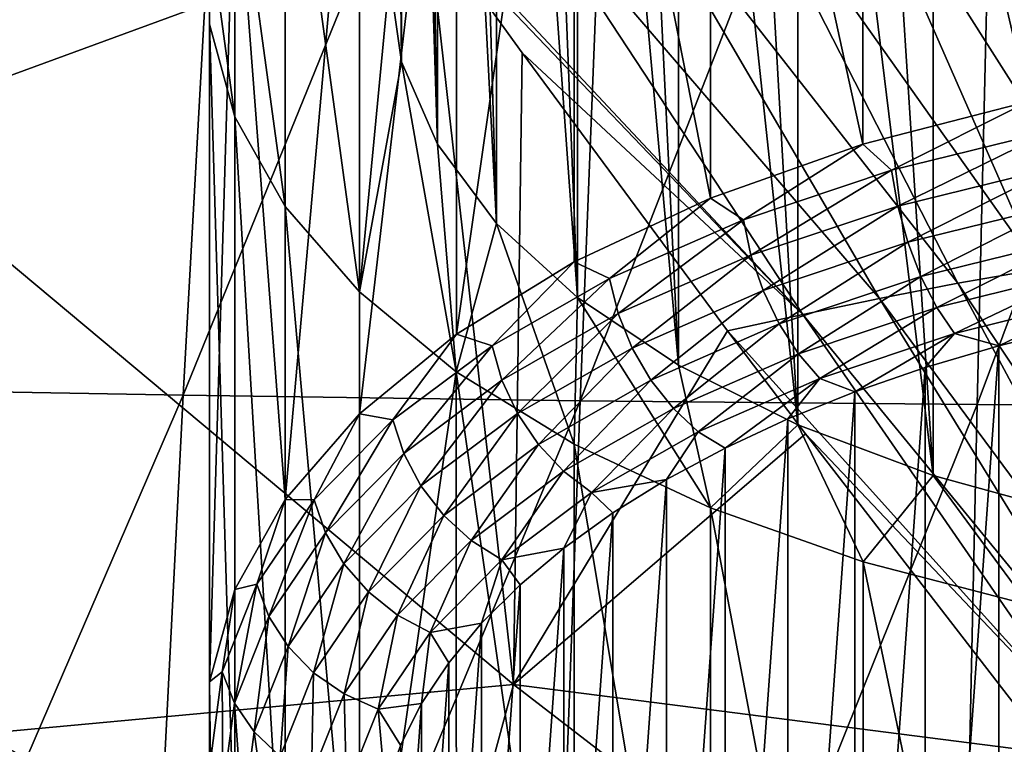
# Model space of a CAD drawing. Header units: metres. Extents: x -109 to 109, y -78 to 121.
# Tile 9 of 256: x -81.16 to -78.21, y -54.87 to -52.69. Entities that reach past the tile are written whole.
import ezdxf

# ---------------------------------------------------------------- set-up
doc = ezdxf.new("R2010")
doc.units = ezdxf.units.M
doc.layers.add('solid_508554_SW0001', color=7, linetype='CONTINUOUS')

msp = doc.modelspace()

# ---------------------------------------------------------------- linework, layer by layer
at = {"layer": 'solid_508554_SW0001'}
for points in [[(-80.050003, -49.409023, 28.526314), (-80.050003, -52.567741, 30.35), (-80.013863, -52.820362, 29.912447)], [(-80.04097, -49.53553, 28.307201), (-80.050003, -49.409023, 28.526314), (-80.013863, -52.820362, 29.912447)], [(-80.013863, -49.661655, 28.088749), (-80.04097, -49.53553, 28.307201), (-80.013863, -52.820362, 29.912447)], [(-80.013863, -49.661655, 28.088749), (-80.013863, -52.820362, 29.912447), (-79.906258, -53.067719, 29.484013)], [(-79.968826, -49.786427, 27.872633), (-80.013863, -49.661655, 28.088749), (-79.906258, -53.067719, 29.484013)], [(-79.90625, -49.909012, 27.660309), (-79.968826, -49.786427, 27.872633), (-79.906258, -53.067719, 29.484013)], [(-79.90625, -49.909012, 27.660309), (-79.906258, -53.067719, 29.484013), (-79.729126, -53.305172, 29.072733)], [(-79.826241, -50.029236, 27.452078), (-79.90625, -49.909012, 27.660309), (-79.729126, -53.305172, 29.072733)], [(-79.729126, -50.146461, 27.249033), (-79.826241, -50.029236, 27.452078), (-79.729126, -53.305172, 29.072733)], [(-79.729126, -50.146461, 27.249033), (-79.729126, -53.305172, 29.072733), (-79.486557, -53.527294, 28.688005)], [(-79.615677, -50.259769, 27.05278), (-79.729126, -50.146461, 27.249033), (-79.486557, -53.527294, 28.688005)], [(-79.486549, -50.368584, 26.864311), (-79.615677, -50.259769, 27.05278), (-79.486557, -53.527294, 28.688005)], [(-79.486549, -50.368584, 26.864311), (-79.486557, -53.527294, 28.688005), (-79.182762, -53.730202, 28.336559)], [(-79.341949, -50.472721, 26.683935), (-79.486549, -50.368584, 26.864311), (-79.182762, -53.730202, 28.336559)], [(-79.182762, -50.571487, 26.512869), (-79.341949, -50.472721, 26.683935), (-79.182762, -53.730202, 28.336559)], [(-81.628395, -50.537846, 8.010161), (-80.488747, -50.559204, 7.973193), (-81.860542, -53.79924, 9.577599)], [(-80.488747, -50.559204, 7.973193), (-80.669281, -53.819981, 9.54061), (-81.860542, -53.79924, 9.577599)], [(-80.488747, -50.559204, 7.973193), (-79.349335, -50.575909, 7.944986), (-80.669281, -53.819981, 9.54061)], [(-79.182762, -50.571487, 26.512869), (-79.182762, -53.730202, 28.336559), (-78.824921, -53.909122, 28.026659)], [(-79.010231, -50.664139, 26.352392), (-79.182762, -50.571487, 26.512869), (-78.824921, -53.909122, 28.026659)], [(-79.349335, -50.575909, 7.944986), (-79.478287, -53.836773, 9.513277), (-80.669281, -53.819981, 9.54061)], [(-79.349335, -50.575909, 7.944986), (-78.209923, -50.587234, 7.925895), (-79.478287, -53.836773, 9.513277)], [(-78.209923, -50.587234, 7.925895), (-78.287315, -53.848141, 9.495139), (-79.478287, -53.836773, 9.513277)], [(-78.209923, -50.587234, 7.925895), (-77.069847, -50.592949, 7.916272), (-78.287315, -53.848141, 9.495139)], [(-77.069847, -50.592949, 7.916272), (-77.09568, -53.853874, 9.486094), (-78.287315, -53.848141, 9.495139)], [(-79.934891, -52.40218, 39.876064), (-81.887802, -50.645119, 41.965801), (-81.65731, -53.03363, 38.818039)], [(-78.824928, -50.750408, 26.202972), (-79.010231, -50.664139, 26.352392), (-78.824921, -53.909122, 28.026659)], [(-78.629585, -50.815968, 33.384167), (-78.133339, -50.687435, 33.606785), (-78.133446, -52.939125, 34.906746)], [(-78.824928, -50.750408, 26.202972), (-78.824921, -53.909122, 28.026659), (-78.419106, -54.06102, 27.763567)], [(-78.627396, -50.830002, 26.065111), (-78.824928, -50.750408, 26.202972), (-78.419106, -54.06102, 27.763567)], [(-79.087341, -50.977486, 33.104401), (-78.629585, -50.815968, 33.384167), (-78.630295, -53.067848, 34.683792)], [(-78.629585, -50.815968, 33.384167), (-78.133446, -52.939125, 34.906746), (-78.630295, -53.067848, 34.683792)], [(-78.419113, -50.902302, 25.939884), (-78.627396, -50.830002, 26.065111), (-78.419106, -54.06102, 27.763567)], [(-78.419113, -50.902302, 25.939884), (-78.419106, -54.06102, 27.763567), (-77.974861, -54.182304, 27.553493)], [(-78.201492, -50.966862, 25.82806), (-78.419113, -50.902302, 25.939884), (-77.974861, -54.182304, 27.553493)], [(-79.496368, -51.168476, 32.773598), (-79.087341, -50.977486, 33.104401), (-79.087463, -53.229198, 34.40432)], [(-79.087341, -50.977486, 33.104401), (-78.630295, -53.067848, 34.683792), (-79.087463, -53.229198, 34.40432)], [(-79.849991, -51.385845, 32.397106), (-79.496368, -51.168476, 32.773598), (-79.849579, -53.637215, 33.69762)], [(-79.496368, -51.168476, 32.773598), (-79.496429, -53.420174, 34.073544), (-79.849579, -53.637215, 33.69762)], [(-79.496368, -51.168476, 32.773598), (-79.087463, -53.229198, 34.40432), (-79.496429, -53.420174, 34.073544)], [(-80.140564, -51.624836, 31.983164), (-79.849991, -51.385845, 32.397106), (-80.140327, -53.876274, 33.283554)], [(-79.849991, -51.385845, 32.397106), (-79.849579, -53.637215, 33.69762), (-80.140327, -53.876274, 33.283554)], [(-80.140564, -51.624836, 31.983164), (-80.140327, -53.876274, 33.283554), (-80.363266, -54.132904, 32.839058)], [(-80.363174, -51.881111, 31.539282), (-80.140564, -51.624836, 31.983164), (-80.363266, -54.132904, 32.839058)], [(-80.140564, -53.510651, 28.716837), (-80.140564, -51.624836, 31.983164), (-80.363174, -51.881111, 31.539282)], [(-80.050003, -52.567741, 30.35), (-80.140564, -51.624836, 31.983164), (-80.140564, -53.510651, 28.716837)], [(-80.514076, -52.150238, 31.073135), (-80.363174, -51.881111, 31.539282), (-80.363266, -54.132904, 32.839058)], [(-80.363174, -53.254375, 29.160719), (-80.363174, -51.881111, 31.539282), (-80.514076, -52.150238, 31.073135)], [(-80.140564, -53.510651, 28.716837), (-80.363174, -51.881111, 31.539282), (-80.363174, -53.254375, 29.160719)], [(-77.591621, -53.373047, 38.674118), (-78.009338, -51.951309, 40.61895), (-78.367691, -51.994972, 40.543968)], [(-77.850677, -53.404789, 38.620148), (-78.367691, -51.994972, 40.543968), (-78.71508, -52.046299, 40.45541)], [(-77.850677, -53.404789, 38.620148), (-77.591621, -53.373047, 38.674118), (-78.367691, -51.994972, 40.543968)], [(-78.101723, -53.442127, 38.556427), (-78.71508, -52.046299, 40.45541), (-79.051567, -52.10397, 40.355282)], [(-78.101723, -53.442127, 38.556427), (-77.850677, -53.404789, 38.620148), (-78.71508, -52.046299, 40.45541)], [(-78.344818, -53.484119, 38.484409), (-79.051567, -52.10397, 40.355282), (-79.377678, -52.16655, 40.24575)], [(-78.344818, -53.484119, 38.484409), (-78.101723, -53.442127, 38.556427), (-79.051567, -52.10397, 40.355282)], [(-80.590446, -52.427891, 30.59223), (-80.514076, -52.150238, 31.073135), (-80.590439, -54.679512, 31.892309)], [(-80.514076, -52.985245, 29.626863), (-80.514076, -52.150238, 31.073135), (-80.590446, -52.427891, 30.59223)], [(-80.514076, -52.150238, 31.073135), (-80.514244, -54.402325, 32.372414), (-80.590439, -54.679512, 31.892309)], [(-80.514076, -52.150238, 31.073135), (-80.363266, -54.132904, 32.839058), (-80.514244, -54.402325, 32.372414)], [(-80.363174, -53.254375, 29.160719), (-80.514076, -52.150238, 31.073135), (-80.514076, -52.985245, 29.626863)], [(-78.580338, -53.529743, 38.405678), (-79.377678, -52.16655, 40.24575), (-79.69548, -52.232334, 40.129402)], [(-78.580338, -53.529743, 38.405678), (-78.344818, -53.484119, 38.484409), (-79.377678, -52.16655, 40.24575)], [(-78.809807, -53.577778, 38.322105), (-79.69548, -52.232334, 40.129402), (-80.007927, -52.300301, 40.007946)], [(-78.809807, -53.577778, 38.322105), (-78.580338, -53.529743, 38.405678), (-79.69548, -52.232334, 40.129402)], [(-78.809807, -53.577778, 38.322105), (-80.007927, -52.300301, 40.007946), (-79.934891, -52.40218, 39.876064)], [(-79.934891, -52.40218, 39.876064), (-81.65731, -53.03363, 38.818039), (-79.678078, -54.686974, 36.627819)], [(-79.652061, -52.793304, 39.363422), (-79.934891, -52.40218, 39.876064), (-79.678078, -54.686974, 36.627819)], [(-78.809807, -53.577778, 38.322105), (-79.934891, -52.40218, 39.876064), (-79.652061, -52.793304, 39.363422)], [(-80.590446, -52.427891, 30.59223), (-80.590439, -54.679512, 31.892309), (-80.590439, -54.959305, 31.407692)], [(-80.590446, -52.707592, 30.107771), (-80.590446, -52.427891, 30.59223), (-80.590439, -54.959305, 31.407692)], [(-80.514076, -52.985245, 29.626863), (-80.590446, -52.427891, 30.59223), (-80.590446, -52.707592, 30.107771)], [(-80.013863, -52.820362, 29.912447), (-80.050003, -52.567741, 30.35), (-80.140564, -53.510651, 28.716837)], [(-80.590446, -52.707592, 30.107771), (-80.590439, -54.959305, 31.407692), (-80.514244, -55.236492, 30.927588)], [(-80.514076, -52.985245, 29.626863), (-80.590446, -52.707592, 30.107771), (-80.514244, -55.236492, 30.927588)], [(-80.013863, -52.820362, 29.912447), (-80.140564, -53.510651, 28.716837), (-79.849991, -53.749641, 28.302893)], [(-79.906258, -53.067719, 29.484013), (-80.013863, -52.820362, 29.912447), (-79.849991, -53.749641, 28.302893)], [(-79.035805, -53.626923, 38.235683), (-79.652061, -52.793304, 39.363422), (-79.678078, -54.686974, 36.627819)], [(-78.809807, -53.577778, 38.322105), (-79.652061, -52.793304, 39.363422), (-79.035805, -53.626923, 38.235683)], [(-78.543732, -53.14584, 34.771229), (-78.630295, -53.067848, 34.683792), (-78.133446, -52.939125, 34.906746)], [(-78.064201, -53.027599, 34.976025), (-78.543732, -53.14584, 34.771229), (-78.133446, -52.939125, 34.906746)], [(-80.514076, -52.985245, 29.626863), (-80.514244, -55.236492, 30.927588), (-80.363266, -55.505913, 30.460941)], [(-80.363174, -53.254375, 29.160719), (-80.514076, -52.985245, 29.626863), (-80.363266, -55.505913, 30.460941)], [(-79.678078, -54.686974, 36.627819), (-81.65731, -53.03363, 38.818039), (-81.27784, -54.835297, 36.247116)], [(-78.525215, -53.253483, 34.796349), (-78.543732, -53.14584, 34.771229), (-78.064201, -53.027599, 34.976025)], [(-78.050034, -53.136314, 34.999287), (-78.525215, -53.253483, 34.796349), (-78.064201, -53.027599, 34.976025)], [(-79.729126, -53.305172, 29.072733), (-79.906258, -53.067719, 29.484013), (-79.849991, -53.749641, 28.302893)], [(-78.988289, -53.294361, 34.513981), (-79.087463, -53.229198, 34.40432), (-78.630295, -53.067848, 34.683792)], [(-78.543732, -53.14584, 34.771229), (-78.988289, -53.294361, 34.513981), (-78.630295, -53.067848, 34.683792)], [(-78.495384, -53.361481, 34.799042), (-78.525215, -53.253483, 34.796349), (-78.050034, -53.136314, 34.999287)], [(-78.027206, -53.24604, 34.998993), (-78.495384, -53.361481, 34.799042), (-78.050034, -53.136314, 34.999287)], [(-78.965752, -53.400658, 34.541431), (-78.988289, -53.294361, 34.513981), (-78.543732, -53.14584, 34.771229)], [(-78.525215, -53.253483, 34.796349), (-78.965752, -53.400658, 34.541431), (-78.543732, -53.14584, 34.771229)], [(-79.390274, -53.470627, 34.208679), (-79.496429, -53.420174, 34.073544), (-79.087463, -53.229198, 34.40432)], [(-78.988289, -53.294361, 34.513981), (-79.390274, -53.470627, 34.208679), (-79.087463, -53.229198, 34.40432)], [(-80.363174, -53.254375, 29.160719), (-80.363266, -55.505913, 30.460941), (-80.140327, -55.762543, 30.016445)], [(-80.140564, -53.510651, 28.716837), (-80.363174, -53.254375, 29.160719), (-80.140327, -55.762543, 30.016445)], [(-78.929428, -53.506493, 34.547878), (-78.965752, -53.400658, 34.541431), (-78.525215, -53.253483, 34.796349)], [(-78.495384, -53.361481, 34.799042), (-78.929428, -53.506493, 34.547878), (-78.525215, -53.253483, 34.796349)], [(-78.455742, -53.464413, 34.779175), (-78.495384, -53.361481, 34.799042), (-78.027206, -53.24604, 34.998993)], [(-77.996857, -53.351265, 34.975151), (-78.455742, -53.464413, 34.779175), (-78.027206, -53.24604, 34.998993)], [(-79.729126, -53.305172, 29.072733), (-79.849991, -53.749641, 28.302893), (-79.496368, -53.967007, 27.926401)], [(-79.486557, -53.527294, 28.688005), (-79.729126, -53.305172, 29.072733), (-79.496368, -53.967007, 27.926401)], [(-79.36409, -53.575329, 34.238895), (-79.390274, -53.470627, 34.208679), (-78.988289, -53.294361, 34.513981)], [(-78.965752, -53.400658, 34.541431), (-79.36409, -53.575329, 34.238895), (-78.988289, -53.294361, 34.513981)], [(-78.408272, -53.557098, 34.737743), (-78.455742, -53.464413, 34.779175), (-77.996857, -53.351265, 34.975151)], [(-77.960526, -53.446697, 34.928963), (-78.408272, -53.557098, 34.737743), (-77.996857, -53.351265, 34.975151)], [(-78.881157, -53.606541, 34.533001), (-78.929428, -53.506493, 34.547878), (-78.495384, -53.361481, 34.799042)], [(-78.455742, -53.464413, 34.779175), (-78.881157, -53.606541, 34.533001), (-78.495384, -53.361481, 34.799042)], [(-79.321907, -53.678585, 34.249802), (-79.36409, -53.575329, 34.238895), (-78.965752, -53.400658, 34.541431)], [(-78.929428, -53.506493, 34.547878), (-79.321907, -53.678585, 34.249802), (-78.965752, -53.400658, 34.541431)], [(-79.742805, -53.671616, 33.860554), (-79.849579, -53.637215, 33.69762), (-79.496429, -53.420174, 34.073544)], [(-79.390274, -53.470627, 34.208679), (-79.742805, -53.671616, 33.860554), (-79.496429, -53.420174, 34.073544)], [(-79.713425, -53.774498, 33.893921), (-79.742805, -53.671616, 33.860554), (-79.390274, -53.470627, 34.208679)], [(-79.36409, -53.575329, 34.238895), (-79.713425, -53.774498, 33.893921), (-79.390274, -53.470627, 34.208679)], [(-78.823364, -53.695778, 34.497547), (-78.881157, -53.606541, 34.533001), (-78.455742, -53.464413, 34.779175)], [(-78.408272, -53.557098, 34.737743), (-78.823364, -53.695778, 34.497547), (-78.455742, -53.464413, 34.779175)], [(-78.355354, -53.634888, 34.67683), (-78.408272, -53.557098, 34.737743), (-77.960526, -53.446697, 34.928963)], [(-77.920029, -53.527546, 34.862747), (-78.355354, -53.634888, 34.67683), (-77.960526, -53.446697, 34.928963)], [(-77.485901, -54.78014, 36.617821), (-78.101723, -53.442127, 38.556427), (-78.344818, -53.484119, 38.484409)], [(-77.635468, -54.806007, 36.573555), (-78.344818, -53.484119, 38.484409), (-78.580338, -53.529743, 38.405678)], [(-77.635468, -54.806007, 36.573555), (-77.485901, -54.78014, 36.617821), (-78.344818, -53.484119, 38.484409)], [(-79.849991, -53.749641, 28.302893), (-80.140564, -53.510651, 28.716837), (-80.140327, -55.762543, 30.016445)], [(-79.486557, -53.527294, 28.688005), (-79.496368, -53.967007, 27.926401), (-79.087341, -54.157997, 27.595598)], [(-79.182762, -53.730202, 28.336559), (-79.486557, -53.527294, 28.688005), (-79.087341, -54.157997, 27.595598)], [(-79.265839, -53.775215, 34.240845), (-79.321907, -53.678585, 34.249802), (-78.929428, -53.506493, 34.547878)], [(-78.881157, -53.606541, 34.533001), (-79.265839, -53.775215, 34.240845), (-78.929428, -53.506493, 34.547878)], [(-77.78035, -54.834156, 36.525192), (-78.580338, -53.529743, 38.405678), (-78.809807, -53.577778, 38.322105)], [(-77.78035, -54.834156, 36.525192), (-77.635468, -54.806007, 36.573555), (-78.580338, -53.529743, 38.405678)], [(-77.920029, -53.527546, 34.862747), (-78.221863, -53.671661, 34.637955), (-78.355354, -53.634888, 34.67683)], [(-77.920029, -53.527546, 34.862747), (-77.991699, -53.61422, 34.73745), (-78.221863, -53.671661, 34.637955)], [(-78.758942, -53.769718, 34.443291), (-78.823364, -53.695778, 34.497547), (-78.408272, -53.557098, 34.737743)], [(-78.355354, -53.634888, 34.67683), (-78.758942, -53.769718, 34.443291), (-78.408272, -53.557098, 34.737743)], [(-79.666092, -53.874825, 33.909908), (-79.713425, -53.774498, 33.893921), (-79.36409, -53.575329, 34.238895)], [(-79.321907, -53.678585, 34.249802), (-79.666092, -53.874825, 33.909908), (-79.36409, -53.575329, 34.238895)], [(-77.921494, -54.863853, 36.4739), (-78.809807, -53.577778, 38.322105), (-79.035805, -53.626923, 38.235683)], [(-77.921494, -54.863853, 36.4739), (-77.78035, -54.834156, 36.525192), (-78.809807, -53.577778, 38.322105)], [(-79.1987, -53.860359, 34.212482), (-79.265839, -53.775215, 34.240845), (-78.881157, -53.606541, 34.533001)], [(-78.823364, -53.695778, 34.497547), (-79.1987, -53.860359, 34.212482), (-78.881157, -53.606541, 34.533001)], [(-78.221817, -56.833191, 29.162024), (-78.221863, -53.671661, 34.637955), (-77.991699, -53.61422, 34.73745)], [(-77.991653, -56.890633, 29.062532), (-78.221817, -56.833191, 29.162024), (-77.991699, -53.61422, 34.73745)], [(-80.039848, -53.893898, 33.475555), (-80.140327, -53.876274, 33.283554), (-79.849579, -53.637215, 33.69762)], [(-79.742805, -53.671616, 33.860554), (-80.039848, -53.893898, 33.475555), (-79.849579, -53.637215, 33.69762)], [(-78.802467, -53.935921, 37.804844), (-79.035805, -53.626923, 38.235683), (-79.678078, -54.686974, 36.627819)], [(-77.921494, -54.863853, 36.4739), (-79.035805, -53.626923, 38.235683), (-78.802467, -53.935921, 37.804844)], [(-78.355354, -53.634888, 34.67683), (-78.654427, -53.810337, 34.397766), (-78.758942, -53.769718, 34.443291)], [(-78.355354, -53.634888, 34.67683), (-78.443077, -53.737129, 34.524563), (-78.654427, -53.810337, 34.397766)], [(-78.355354, -53.634888, 34.67683), (-78.221863, -53.671661, 34.637955), (-78.443077, -53.737129, 34.524563)], [(-80.007782, -53.994762, 33.512413), (-80.039848, -53.893898, 33.475555), (-79.742805, -53.671616, 33.860554)], [(-79.713425, -53.774498, 33.893921), (-80.007782, -53.994762, 33.512413), (-79.742805, -53.671616, 33.860554)], [(-78.443031, -56.767727, 29.275412), (-78.443077, -53.737129, 34.524563), (-78.221863, -53.671661, 34.637955)], [(-78.221817, -56.833191, 29.162024), (-78.443031, -56.767727, 29.275412), (-78.221863, -53.671661, 34.637955)], [(-79.603188, -53.967552, 33.907707), (-79.666092, -53.874825, 33.909908), (-79.321907, -53.678585, 34.249802)], [(-79.265839, -53.775215, 34.240845), (-79.603188, -53.967552, 33.907707), (-79.321907, -53.678585, 34.249802)], [(-79.123871, -53.929737, 34.166134), (-79.1987, -53.860359, 34.212482), (-78.823364, -53.695778, 34.497547)], [(-78.758942, -53.769718, 34.443291), (-79.123871, -53.929737, 34.166134), (-78.823364, -53.695778, 34.497547)], [(-78.824921, -53.909122, 28.026659), (-79.182762, -53.730202, 28.336559), (-79.087341, -54.157997, 27.595598)], [(-79.849991, -53.749641, 28.302893), (-80.140327, -55.762543, 30.016445), (-79.849579, -56.001602, 29.602379)], [(-79.849991, -53.749641, 28.302893), (-79.849579, -56.001602, 29.602379), (-79.496429, -56.218643, 29.226456)], [(-79.496368, -53.967007, 27.926401), (-79.849991, -53.749641, 28.302893), (-79.496429, -56.218643, 29.226456)], [(-78.654381, -56.694523, 29.402205), (-78.654427, -53.810337, 34.397766), (-78.443077, -53.737129, 34.524563)], [(-78.443031, -56.767727, 29.275412), (-78.654381, -56.694523, 29.402205), (-78.443077, -53.737129, 34.524563)], [(-79.956116, -54.091846, 33.534016), (-80.007782, -53.994762, 33.512413), (-79.713425, -53.774498, 33.893921)], [(-79.666092, -53.874825, 33.909908), (-79.956116, -54.091846, 33.534016), (-79.713425, -53.774498, 33.893921)], [(-79.527863, -54.048027, 33.887428), (-79.603188, -53.967552, 33.907707), (-79.265839, -53.775215, 34.240845)], [(-79.1987, -53.860359, 34.212482), (-79.527863, -54.048027, 33.887428), (-79.265839, -53.775215, 34.240845)], [(-78.758942, -53.769718, 34.443291), (-79.043411, -53.978542, 34.106422), (-79.123871, -53.929737, 34.166134)], [(-78.758942, -53.769718, 34.443291), (-78.854897, -53.890945, 34.258141), (-79.043411, -53.978542, 34.106422)], [(-78.758942, -53.769718, 34.443291), (-78.654427, -53.810337, 34.397766), (-78.854897, -53.890945, 34.258141)], [(-81.860542, -53.79924, 9.577599), (-80.669281, -53.819981, 9.54061), (-82.074158, -57.071987, 11.178472)], [(-80.669281, -53.819981, 9.54061), (-80.835426, -57.091961, 11.142386), (-82.074158, -57.071987, 11.178472)], [(-80.669281, -53.819981, 9.54061), (-79.478287, -53.836773, 9.513277), (-80.835426, -57.091961, 11.142386)], [(-78.854851, -56.613914, 29.541822), (-78.854897, -53.890945, 34.258141), (-78.654427, -53.810337, 34.397766)], [(-78.654381, -56.694523, 29.402205), (-78.854851, -56.613914, 29.541822), (-78.654427, -53.810337, 34.397766)], [(-79.478287, -53.836773, 9.513277), (-79.596962, -57.108158, 11.116246), (-80.835426, -57.091961, 11.142386)], [(-79.478287, -53.836773, 9.513277), (-78.287315, -53.848141, 9.495139), (-79.596962, -57.108158, 11.116246)], [(-78.287315, -53.848141, 9.495139), (-78.358513, -57.119034, 11.099188), (-79.596962, -57.108158, 11.116246)], [(-78.287315, -53.848141, 9.495139), (-77.09568, -53.853874, 9.486094), (-78.358513, -57.119034, 11.099188)], [(-77.09568, -53.853874, 9.486094), (-77.119438, -57.124493, 11.090763), (-78.358513, -57.119034, 11.099188)], [(-80.276321, -54.133659, 33.060272), (-80.363266, -54.132904, 32.839058), (-80.140327, -53.876274, 33.283554)], [(-80.039848, -53.893898, 33.475555), (-80.276321, -54.133659, 33.060272), (-80.140327, -53.876274, 33.283554)], [(-79.887444, -54.180264, 33.539284), (-79.956116, -54.091846, 33.534016), (-79.666092, -53.874825, 33.909908)], [(-79.603188, -53.967552, 33.907707), (-79.887444, -54.180264, 33.539284), (-79.666092, -53.874825, 33.909908)], [(-79.443909, -54.112202, 33.850094), (-79.527863, -54.048027, 33.887428), (-79.1987, -53.860359, 34.212482)], [(-79.123871, -53.929737, 34.166134), (-79.443909, -54.112202, 33.850094), (-79.1987, -53.860359, 34.212482)], [(-80.242111, -54.232357, 33.100891), (-80.276321, -54.133659, 33.060272), (-80.039848, -53.893898, 33.475555)], [(-80.007782, -53.994762, 33.512413), (-80.242111, -54.232357, 33.100891), (-80.039848, -53.893898, 33.475555)], [(-78.824921, -53.909122, 28.026659), (-79.087341, -54.157997, 27.595598), (-78.629585, -54.319519, 27.315836)], [(-79.043365, -56.526321, 29.693539), (-79.043411, -53.978542, 34.106422), (-78.854897, -53.890945, 34.258141)], [(-78.854851, -56.613914, 29.541822), (-79.043365, -56.526321, 29.693539), (-78.854897, -53.890945, 34.258141)], [(-78.419106, -54.06102, 27.763567), (-78.824921, -53.909122, 28.026659), (-78.629585, -54.319519, 27.315836)], [(-78.060814, -54.893936, 36.421516), (-78.802467, -53.935921, 37.804844), (-79.678078, -54.686974, 36.627819)], [(-79.123871, -53.929737, 34.166134), (-79.21891, -54.072639, 33.943439), (-79.443909, -54.112202, 33.850094)], [(-79.123871, -53.929737, 34.166134), (-79.043411, -53.978542, 34.106422), (-79.21891, -54.072639, 33.943439)], [(-77.921494, -54.863853, 36.4739), (-78.802467, -53.935921, 37.804844), (-78.060814, -54.893936, 36.421516)], [(-79.805222, -54.255573, 33.52795), (-79.887444, -54.180264, 33.539284), (-79.603188, -53.967552, 33.907707)], [(-79.527863, -54.048027, 33.887428), (-79.805222, -54.255573, 33.52795), (-79.603188, -53.967552, 33.907707)], [(-79.496368, -53.967007, 27.926401), (-79.496429, -56.218643, 29.226456), (-79.087463, -56.409615, 28.895679)], [(-79.087341, -54.157997, 27.595598), (-79.496368, -53.967007, 27.926401), (-79.087463, -56.409615, 28.895679)], [(-80.186996, -54.325935, 33.128559), (-80.242111, -54.232357, 33.100891), (-80.007782, -53.994762, 33.512413)], [(-79.956116, -54.091846, 33.534016), (-80.186996, -54.325935, 33.128559), (-80.007782, -53.994762, 33.512413)], [(-79.218872, -56.432224, 29.856522), (-79.21891, -54.072639, 33.943439), (-79.043411, -53.978542, 34.106422)], [(-79.043365, -56.526321, 29.693539), (-79.218872, -56.432224, 29.856522), (-79.043411, -53.978542, 34.106422)], [(-79.71357, -54.313995, 33.50058), (-79.805222, -54.255573, 33.52795), (-79.527863, -54.048027, 33.887428)], [(-79.443909, -54.112202, 33.850094), (-79.71357, -54.313995, 33.50058), (-79.527863, -54.048027, 33.887428)], [(-78.419106, -54.06102, 27.763567), (-78.629585, -54.319519, 27.315836), (-78.133339, -54.448048, 27.093216)], [(-77.974861, -54.182304, 27.553493), (-78.419106, -54.06102, 27.763567), (-78.133339, -54.448048, 27.093216)], [(-79.443909, -54.112202, 33.850094), (-79.21891, -54.072639, 33.943439), (-79.380486, -54.172741, 33.770058)], [(-79.380447, -56.332123, 30.0299), (-79.380486, -54.172741, 33.770058), (-79.21891, -54.072639, 33.943439)], [(-79.218872, -56.432224, 29.856522), (-79.380447, -56.332123, 30.0299), (-79.21891, -54.072639, 33.943439)], [(-80.113739, -54.409702, 33.14188), (-80.186996, -54.325935, 33.128559), (-79.956116, -54.091846, 33.534016)], [(-79.887444, -54.180264, 33.539284), (-80.113739, -54.409702, 33.14188), (-79.956116, -54.091846, 33.534016)], [(-79.443909, -54.112202, 33.850094), (-79.527321, -54.278343, 33.587151), (-79.71357, -54.313995, 33.50058)], [(-79.443909, -54.112202, 33.850094), (-79.380486, -54.172741, 33.770058), (-79.527321, -54.278343, 33.587151)], [(-80.448189, -54.386806, 32.621811), (-80.514244, -54.402325, 32.372414), (-80.363266, -54.132904, 32.839058)], [(-80.276321, -54.133659, 33.060272), (-80.448189, -54.386806, 32.621811), (-80.363266, -54.132904, 32.839058)], [(-80.412422, -54.483208, 32.666401), (-80.448189, -54.386806, 32.621811), (-80.276321, -54.133659, 33.060272)], [(-80.242111, -54.232357, 33.100891), (-80.412422, -54.483208, 32.666401), (-80.276321, -54.133659, 33.060272)], [(-79.52729, -56.226524, 30.212803), (-79.527321, -54.278343, 33.587151), (-79.380486, -54.172741, 33.770058)], [(-79.380447, -56.332123, 30.0299), (-79.52729, -56.226524, 30.212803), (-79.380486, -54.172741, 33.770058)], [(-79.087341, -54.157997, 27.595598), (-79.087463, -56.409615, 28.895679), (-78.630295, -56.570969, 28.616209)], [(-78.629585, -54.319519, 27.315836), (-79.087341, -54.157997, 27.595598), (-78.630295, -56.570969, 28.616209)], [(-80.026024, -54.479446, 33.14019), (-80.113739, -54.409702, 33.14188), (-79.887444, -54.180264, 33.539284)], [(-79.805222, -54.255573, 33.52795), (-80.026024, -54.479446, 33.14019), (-79.887444, -54.180264, 33.539284)], [(-80.35479, -54.573093, 32.70047), (-80.412422, -54.483208, 32.666401), (-80.242111, -54.232357, 33.100891)], [(-80.186996, -54.325935, 33.128559), (-80.35479, -54.573093, 32.70047), (-80.242111, -54.232357, 33.100891)], [(-79.928253, -54.531658, 33.123573), (-80.026024, -54.479446, 33.14019), (-79.805222, -54.255573, 33.52795)], [(-79.71357, -54.313995, 33.50058), (-79.928253, -54.531658, 33.123573), (-79.805222, -54.255573, 33.52795)], [(-79.71357, -54.313995, 33.50058), (-79.527321, -54.278343, 33.587151), (-79.658707, -54.388916, 33.395634)], [(-79.658676, -56.115952, 30.404318), (-79.658707, -54.388916, 33.395634), (-79.527321, -54.278343, 33.587151)], [(-79.52729, -56.226524, 30.212803), (-79.658676, -56.115952, 30.404318), (-79.527321, -54.278343, 33.587151)], [(-80.278198, -54.651951, 32.722298), (-80.35479, -54.573093, 32.70047), (-80.186996, -54.325935, 33.128559)], [(-80.113739, -54.409702, 33.14188), (-80.278198, -54.651951, 32.722298), (-80.186996, -54.325935, 33.128559)], [(-79.71357, -54.313995, 33.50058), (-79.773979, -54.50391, 33.196461), (-79.928253, -54.531658, 33.123573)], [(-79.71357, -54.313995, 33.50058), (-79.658707, -54.388916, 33.395634), (-79.773979, -54.50391, 33.196461)], [(-78.629585, -54.319519, 27.315836), (-78.630295, -56.570969, 28.616209), (-78.133446, -56.699692, 28.393253)], [(-78.133339, -54.448048, 27.093216), (-78.629585, -54.319519, 27.315836), (-78.133446, -56.699692, 28.393253)], [(-80.552498, -54.649002, 32.167671), (-80.590439, -54.679512, 31.892309), (-80.514244, -54.402325, 32.372414)], [(-80.448189, -54.386806, 32.621811), (-80.552498, -54.649002, 32.167671), (-80.514244, -54.402325, 32.372414)], [(-80.515785, -54.743031, 32.216377), (-80.552498, -54.649002, 32.167671), (-80.448189, -54.386806, 32.621811)], [(-80.412422, -54.483208, 32.666401), (-80.515785, -54.743031, 32.216377), (-80.448189, -54.386806, 32.621811)], [(-80.186493, -54.715813, 32.730793), (-80.278198, -54.651951, 32.722298), (-80.113739, -54.409702, 33.14188)], [(-80.026024, -54.479446, 33.14019), (-80.186493, -54.715813, 32.730793), (-80.113739, -54.409702, 33.14188)], [(-79.773949, -56.000961, 30.603491), (-79.773979, -54.50391, 33.196461), (-79.658707, -54.388916, 33.395634)], [(-79.658676, -56.115952, 30.404318), (-79.773949, -56.000961, 30.603491), (-79.658707, -54.388916, 33.395634)], [(-80.456635, -54.82909, 32.257072), (-80.515785, -54.743031, 32.216377), (-80.412422, -54.483208, 32.666401)], [(-80.35479, -54.573093, 32.70047), (-80.456635, -54.82909, 32.257072), (-80.412422, -54.483208, 32.666401)], [(-80.084274, -54.761471, 32.725529), (-80.186493, -54.715813, 32.730793), (-80.026024, -54.479446, 33.14019)], [(-79.928253, -54.531658, 33.123573), (-80.084274, -54.761471, 32.725529), (-80.026024, -54.479446, 33.14019)], [(-79.928253, -54.531658, 33.123573), (-79.773979, -54.50391, 33.196461), (-79.872528, -54.622734, 32.99065)], [(-79.872513, -55.882137, 30.809296), (-79.872528, -54.622734, 32.99065), (-79.773979, -54.50391, 33.196461)], [(-79.773949, -56.000961, 30.603491), (-79.872513, -55.882137, 30.809296), (-79.773979, -54.50391, 33.196461)], [(-79.928253, -54.531658, 33.123573), (-79.953865, -54.74477, 32.779274), (-80.084274, -54.761471, 32.725529)], [(-79.928253, -54.531658, 33.123573), (-79.872528, -54.622734, 32.99065), (-79.953865, -54.74477, 32.779274)], [(-80.378021, -54.902859, 32.287712), (-80.456635, -54.82909, 32.257072), (-80.35479, -54.573093, 32.70047)], [(-80.278198, -54.651951, 32.722298), (-80.378021, -54.902859, 32.287712), (-80.35479, -54.573093, 32.70047)], [(-79.953842, -55.760101, 31.020674), (-79.953865, -54.74477, 32.779274), (-79.872528, -54.622734, 32.99065)], [(-79.872513, -55.882137, 30.809296), (-79.953842, -55.760101, 31.020674), (-79.872528, -54.622734, 32.99065)], [(-80.552498, -54.649002, 32.167671), (-80.587463, -54.915764, 31.705629), (-80.590439, -54.679512, 31.892309)], [(-80.550438, -55.007374, 31.758522), (-80.587463, -54.915764, 31.705629), (-80.552498, -54.649002, 32.167671)], [(-80.515785, -54.743031, 32.216377), (-80.550438, -55.007374, 31.758522), (-80.552498, -54.649002, 32.167671)], [(-80.28389, -54.960629, 32.306759), (-80.378021, -54.902859, 32.287712), (-80.278198, -54.651951, 32.722298)], [(-80.186493, -54.715813, 32.730793), (-80.28389, -54.960629, 32.306759), (-80.278198, -54.651951, 32.722298)], [(-80.587463, -54.915764, 31.705629), (-80.590439, -54.959305, 31.407692), (-80.590439, -54.679512, 31.892309)], [(-80.013779, -55.623047, 35.158772), (-81.869278, -54.691639, 36.393513), (-82.031754, -54.785965, 36.230511)], [(-79.916405, -55.564346, 35.259617), (-81.27784, -54.835297, 36.247116), (-81.869278, -54.691639, 36.393513)], [(-80.013779, -55.623047, 35.158772), (-79.916405, -55.564346, 35.259617), (-81.869278, -54.691639, 36.393513)], [(-79.678078, -54.686974, 36.627819), (-81.27784, -54.835297, 36.247116), (-79.916405, -55.564346, 35.259617)], [(-79.678078, -54.686974, 36.627819), (-79.916405, -55.564346, 35.259617), (-77.673744, -56.231773, 34.335072)], [(-78.060814, -54.893936, 36.421516), (-79.678078, -54.686974, 36.627819), (-77.673744, -56.231773, 34.335072)], [(-80.17897, -54.9995, 32.313248), (-80.28389, -54.960629, 32.306759), (-80.186493, -54.715813, 32.730793)], [(-80.084274, -54.761471, 32.725529), (-80.17897, -54.9995, 32.313248), (-80.186493, -54.715813, 32.730793)], [(-80.490776, -55.089539, 31.80596), (-80.550438, -55.007374, 31.758522), (-80.515785, -54.743031, 32.216377)], [(-80.456635, -54.82909, 32.257072), (-80.490776, -55.089539, 31.80596), (-80.515785, -54.743031, 32.216377)], [(-80.084274, -54.761471, 32.725529), (-80.063278, -54.995987, 32.344154), (-80.17897, -54.9995, 32.313248)], [(-80.084274, -54.761471, 32.725529), (-79.953865, -54.74477, 32.779274), (-80.017555, -54.869404, 32.563408)], [(-80.084274, -54.761471, 32.725529), (-80.017555, -54.869404, 32.563408), (-80.063278, -54.995987, 32.344154)], [(-80.01754, -55.635471, 31.236538), (-80.017555, -54.869404, 32.563408), (-79.953865, -54.74477, 32.779274)], [(-79.953842, -55.760101, 31.020674), (-80.01754, -55.635471, 31.236538), (-79.953865, -54.74477, 32.779274)], [(-80.113792, -55.680958, 35.058315), (-82.031754, -54.785965, 36.230511), (-82.190971, -54.883713, 36.060921)], [(-80.113792, -55.680958, 35.058315), (-80.013779, -55.623047, 35.158772), (-82.031754, -54.785965, 36.230511)], [(-80.411484, -55.158134, 31.845562), (-80.490776, -55.089539, 31.80596), (-80.456635, -54.82909, 32.257072)], [(-80.378021, -54.902859, 32.287712), (-80.411484, -55.158134, 31.845562), (-80.456635, -54.82909, 32.257072)]]:
    msp.add_3dface(points, dxfattribs=at)

doc.saveas('drawing.dxf')
